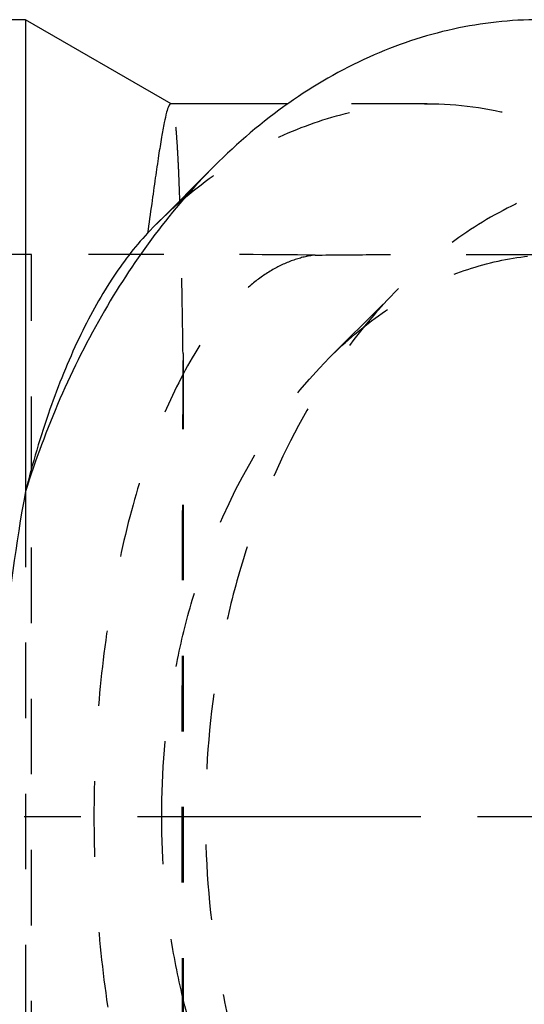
# Model space of a CAD drawing. Header units: millimetres. Extents: x 362 to 636, y 425 to 580.
# Tile 3 of 43: x 469 to 513, y 478 to 563. Entities that reach past the tile are written whole.
import ezdxf

# ---------------------------------------------------------------- set-up
doc = ezdxf.new("R2010")
doc.units = ezdxf.units.MM
doc.header["$LTSCALE"] = 65.185185
doc.linetypes.add('CENTER', pattern=[0.6, 0.375, -0.075, 0.075, -0.075])
doc.linetypes.add('HIDDEN', pattern=[0.2, 0.1, -0.1])
for name, color, linetype in [('ACHSEN_S', 7, 'CONTINUOUS'), ('KOERPER', 7, 'CONTINUOUS'), ('KONST.EL_MIT_GEO', 7, 'CONTINUOUS')]:
    doc.layers.add(name, color=color, linetype=linetype)

msp = doc.modelspace()

# ---------------------------------------------------------------- linework, layer by layer
at = {"layer": 'ACHSEN_S', "color": 2, "linetype": 'CENTER'}
msp.add_line((362.128, 494.125), (636.035, 494.125), dxfattribs=at)
at = {"layer": 'KOERPER', "color": 7, "linetype": 'Continuous'}
for p, q in [((469.786, 562.875), (397.286, 562.875)), ((469.786, 562.875), (469.786, 522.17)), ((482.358, 555.616), (469.786, 562.875)), ((492.447, 555.625), (482.351, 555.625)), ((481.087, 545.243), (486.104, 550.259)), ((480.325, 544.46), (481.051, 545.206))]:
    msp.add_line(p, q, dxfattribs=at)
at = {"layer": 'KOERPER', "color": 8, "linetype": 'HIDDEN'}
for p, q in [((482.363, 555.614), (482.324, 555.625)), ((504.444, 555.625), (492.447, 555.625)), ((470.315, 542.625), (467.43, 542.625)), ((470.312, 445.625), (470.312, 542.625)), ((483.383, 534.066), (483.383, 454.184)), ((469.786, 522.17), (469.786, 466.08))]:
    msp.add_line(p, q, dxfattribs=at)
at = {"layer": 'KOERPER', "color": 7, "linetype": 'Continuous'}
for points, knots in [([(514.171, 562.875), (511.672, 562.875), (506.603, 562.316), (499.24, 559.84), (492.261, 555.803), (488.083, 552.239), (486.104, 550.259)], [0, 0, 0, 0, 0.237629, 0.48067, 0.733729, 1, 1, 1, 1]), ([(482.324, 555.625), (482.292, 555.625), (482.216, 555.566), (482.091, 555.323), (481.929, 554.785), (481.733, 553.884), (481.509, 552.632), (481.258, 551.043), (480.977, 549.126), (480.664, 546.895), (480.443, 545.305), (480.325, 544.46)], [0, 0, 0, 0, 0.00824, 0.022426, 0.072942, 0.154136, 0.265802, 0.407262, 0.577578, 0.775619, 1, 1, 1, 1]), ([(486.104, 550.259), (482.405, 546.561), (475.82, 537.692), (471.496, 527.581), (469.786, 522.17)], [0, 0, 0, 0, 0.479624, 1, 1, 1, 1]), ([(480.325, 544.46), (479.18, 543.234), (476.984, 540.33), (474.183, 535.203), (471.706, 529.054), (470.386, 524.562), (469.786, 522.17)], [0, 0, 0, 0, 0.202295, 0.436329, 0.702762, 1, 1, 1, 1]), ([(469.786, 522.17), (468.95, 517.653), (467.713, 508.324), (467.102, 494.125), (467.713, 479.926), (468.95, 470.597), (469.786, 466.08)], [0, 0, 0, 0, 0.244486, 0.5, 0.755514, 1, 1, 1, 1])]:
    msp.add_open_spline(points, degree=3, knots=knots, dxfattribs=at)
at = {"layer": 'KOERPER', "color": 8, "linetype": 'HIDDEN'}
for points, knots in [([(481.051, 545.206), (482.678, 546.837), (486.134, 549.779), (491.935, 553.112), (498.101, 555.164), (502.362, 555.625), (504.469, 555.625)], [0, 0, 0, 0, 0.263025, 0.515131, 0.759327, 1, 1, 1, 1]), ([(483.383, 534.066), (483.362, 535.641), (483.318, 538.623), (483.236, 542.828), (483.141, 546.483), (483.046, 549.167), (482.958, 551.011), (482.891, 552.157), (482.82, 553.14), (482.744, 553.96), (482.664, 554.612), (482.579, 555.103), (482.493, 555.417), (482.414, 555.584), (482.363, 555.614)], [0, 0, 0, 0, 0.218558, 0.413773, 0.583491, 0.725898, 0.786383, 0.839512, 0.885164, 0.923239, 0.953681, 0.976477, 0.991737, 1, 1, 1, 1]), ([(504.469, 555.625), (507.087, 555.625), (512.452, 554.899), (520.138, 551.72), (527.273, 546.583), (531.36, 542.132), (533.255, 539.674)], [0, 0, 0, 0, 0.230787, 0.470947, 0.726267, 1, 1, 1, 1]), ([(494.778, 542.564), (490.721, 542.604), (482.567, 542.628), (474.412, 542.625), (470.315, 542.625)], [0, 0, 0, 0, 0.497556, 1, 1, 1, 1]), ([(494.778, 542.564), (494.157, 542.489), (492.893, 542.19), (491.065, 541.336), (489.28, 540.084), (486.86, 537.779), (484.057, 533.842), (481.219, 527.938), (478.853, 520.765), (477.065, 512.534), (475.948, 503.532), (475.568, 494.125), (475.948, 484.718), (477.065, 475.716), (478.853, 467.485), (481.219, 460.312), (484.057, 454.408), (486.86, 450.471), (489.28, 448.166), (491.065, 446.914), (492.893, 446.06), (494.157, 445.761), (494.778, 445.686)], [0, 0, 0, 0, 0.017009, 0.035013, 0.054563, 0.076033, 0.125643, 0.184921, 0.253639, 0.330582, 0.41365, 0.5, 0.58635, 0.669419, 0.746362, 0.815079, 0.874358, 0.923967, 0.945437, 0.964987, 0.982991, 1, 1, 1, 1]), ([(494.778, 542.564), (496.457, 542.584), (502.797, 542.632), (509.137, 542.625), (513.799, 542.625)], [0, 0, 0, 0, 0.264746, 1, 1, 1, 1]), ([(483.383, 534.066), (483.345, 527.853), (483.303, 514.54), (483.285, 494.125), (483.303, 473.71), (483.345, 460.397), (483.383, 454.184)], [0, 0, 0, 0, 0.233315, 0.5, 0.766685, 1, 1, 1, 1])]:
    msp.add_open_spline(points, degree=3, knots=knots, dxfattribs=at)
at = {"layer": 'KONST.EL_MIT_GEO', "color": 8, "linetype": 'HIDDEN'}
msp.add_line((496.037, 533.725), (501.997, 539.686), dxfattribs=at)
for points, knots in [([(524.777, 549.925), (522.75, 549.925), (518.635, 549.472), (512.659, 547.462), (506.995, 544.185), (503.604, 541.292), (501.997, 539.686)], [0, 0, 0, 0, 0.237629, 0.48067, 0.733729, 1, 1, 1, 1]), ([(496.037, 533.725), (497.433, 535.122), (500.38, 537.636), (505.304, 540.484), (510.498, 542.231), (514.074, 542.625), (515.837, 542.625)], [0, 0, 0, 0, 0.266271, 0.51933, 0.762371, 1, 1, 1, 1]), ([(501.997, 539.686), (496.486, 534.174), (491.323, 525.201), (487.723, 513.674), (485.872, 505.144), (484.951, 494.125), (485.872, 483.106), (487.723, 474.576), (491.323, 463.049), (496.486, 454.076), (501.997, 448.564)], [0, 0, 0, 0, 0.23607, 0.300478, 0.366244, 0.5, 0.633756, 0.699522, 0.76393, 1, 1, 1, 1]), ([(481.542, 494.125), (481.542, 497.963), (482.021, 503.704), (483.63, 511.117), (486.759, 521.136), (491.247, 528.935), (496.037, 533.725)], [0, 0, 0, 0, 0.267513, 0.399045, 0.52786, 1, 1, 1, 1]), ([(496.037, 454.525), (491.247, 459.315), (486.759, 467.114), (483.63, 477.133), (482.021, 484.546), (481.542, 490.287), (481.542, 494.125)], [0, 0, 0, 0, 0.47214, 0.600955, 0.732487, 1, 1, 1, 1])]:
    msp.add_open_spline(points, degree=3, knots=knots, dxfattribs=at)

doc.saveas('drawing.dxf')
